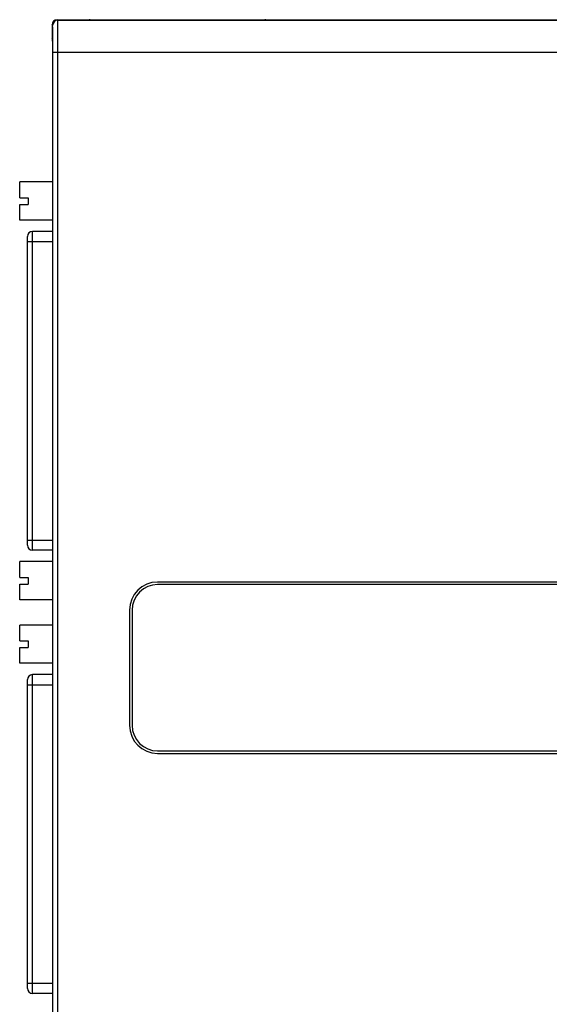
# Model space of a CAD drawing. Header units: inches. Extents: x 0 to 22, y 0 to 17.
# Tile 4 of 24: x 7.7 to 9.8, y 7.9 to 11.7. Entities that reach past the tile are written whole.
import ezdxf

# ---------------------------------------------------------------- set-up
doc = ezdxf.new("R2010")
doc.units = ezdxf.units.IN
doc.header["$LTSCALE"] = 1.21
doc.header["$MEASUREMENT"] = 0
doc.layers.get('0').update_dxf_attribs({"linetype": 'CONTINUOUS'})

msp = doc.modelspace()

# ---------------------------------------------------------------- linework, layer by layer
at = {"color": 9, "linetype": 'CONTINUOUS'}
for p, q in [((7.8355, 11.7066), (7.8332, 11.7088)), ((7.8355, 11.7066), (9.8055, 11.7066)), ((7.8155, 11.6866), (7.8132, 11.6888)), ((7.8164, 6.77), (7.8164, 11.5816)), ((7.8164, 11.5816), (10.3129, 11.5816)), ((7.8364, 6.77), (7.8364, 11.5816)), ((7.7371, 9.6348), (7.7371, 10.8809)), ((7.7175, 10.8415), (7.8159, 10.8415)), ((7.7175, 9.6742), (7.8159, 9.6742)), ((7.7371, 7.9028), (7.7371, 9.1489)), ((7.7175, 9.1095), (7.8159, 9.1095)), ((7.7175, 7.9422), (7.8159, 7.9422))]:
    msp.add_line(p, q, dxfattribs=at)
at = {"color": 7, "linetype": 'CONTINUOUS'}
for p, q in [((7.8332, 11.7088), (7.9582, 11.7088)), ((7.9592, 11.7078), (7.9582, 11.7088)), ((7.9592, 11.7078), (7.9592, 11.7078)), ((8.5223, 11.7068), (8.0842, 11.7068)), ((8.6482, 11.7088), (8.6473, 11.7078)), ((8.6473, 11.7078), (8.6473, 11.7078)), ((8.6482, 11.7088), (11.3932, 11.7088)), ((7.8132, 11.6888), (7.8132, 11.6349)), ((7.8155, 11.6327), (7.8132, 11.6349)), ((7.8159, 6.767), (7.8159, 11.5847)), ((7.687, 11.0127), (7.687, 11.0747)), ((7.8159, 11.0747), (7.687, 11.0747)), ((7.687, 11.0127), (7.7205, 11.0127)), ((7.7205, 11.0127), (7.7205, 10.9871)), ((7.687, 10.9251), (7.687, 10.9871)), ((7.687, 10.9871), (7.7205, 10.9871)), ((7.8159, 10.9251), (7.687, 10.9251)), ((7.7175, 9.6545), (7.7175, 10.8612)), ((7.8159, 10.8809), (7.7371, 10.8809)), ((7.8159, 9.6348), (7.7371, 9.6348)), ((7.687, 9.5285), (7.687, 9.5905)), ((7.8159, 9.5905), (7.687, 9.5905)), ((7.687, 9.5285), (7.7205, 9.5285)), ((7.7205, 9.5285), (7.7205, 9.5029)), ((11.7882, 9.5108), (8.2259, 9.5108)), ((7.687, 9.4409), (7.687, 9.5029)), ((7.687, 9.5029), (7.7205, 9.5029)), ((11.7782, 9.5008), (8.2259, 9.5008)), ((7.8159, 9.4409), (7.687, 9.4409)), ((8.1159, 9.4008), (8.1159, 8.9508)), ((8.1259, 9.4008), (8.1259, 8.9508)), ((7.687, 9.2807), (7.687, 9.3427)), ((7.8159, 9.3427), (7.687, 9.3427)), ((7.687, 9.2807), (7.7205, 9.2807)), ((7.7205, 9.2807), (7.7205, 9.2551)), ((7.687, 9.1931), (7.687, 9.2551)), ((7.687, 9.2551), (7.7205, 9.2551)), ((7.8159, 9.1931), (7.687, 9.1931)), ((7.7175, 7.9225), (7.7175, 9.1292)), ((7.8159, 9.1489), (7.7371, 9.1489)), ((8.2259, 8.8508), (11.7782, 8.8508)), ((8.2259, 8.8408), (11.7882, 8.8408)), ((7.8159, 7.9028), (7.7371, 7.9028))]:
    msp.add_line(p, q, dxfattribs=at)
at = {"color": 9, "linetype": 'CONTINUOUS'}
msp.add_arc((7.8355, 11.6866), 0.02, 90.0052, 179.9948, dxfattribs=at)
at = {"color": 7, "linetype": 'CONTINUOUS'}
for centre, radius, start, end in [((8.0668, 11.8768), 0.2001, 237.1199, 237.5048), ((8.0669, 11.8768), 0.2001, 237.5048, 237.7065), ((8.5396, 11.8768), 0.2001, 302.2935, 302.4952), ((8.5396, 11.8768), 0.2001, 302.4952, 302.8801), ((7.7371, 10.8612), 0.0197, 90, 180), ((7.7371, 9.6545), 0.0197, 180, 270), ((8.2259, 9.4008), 0.11, 90, 180), ((8.2259, 9.4008), 0.1, 90, 180), ((7.7371, 9.1292), 0.0197, 90, 180), ((8.2259, 8.9508), 0.11, 180, 270), ((8.2259, 8.9508), 0.1, 180, 270), ((7.7371, 7.9225), 0.0197, 180, 270)]:
    msp.add_arc(centre, radius, start, end, dxfattribs=at)
for centre, major_axis, ratio, start_param, end_param in [((7.8332, 11.6888), (0.0141, -0.0141), 0.999924, 2.356233, 3.926953), ((7.8155, 11.5847), (0, 0.048), 0.008727, -1.570796, -0.008727)]:
    msp.add_ellipse(centre, major_axis=major_axis, ratio=ratio, start_param=start_param, end_param=end_param, dxfattribs=at)
at = {"color": 9, "linetype": 'CONTINUOUS'}
for points, knots in [([(7.8364, 11.5816), (7.8364, 11.5857), (7.8364, 11.5937), (7.8364, 11.6058), (7.8363, 11.6176), (7.8363, 11.629), (7.8363, 11.64), (7.8362, 11.6505), (7.8362, 11.6588), (7.8362, 11.6651), (7.8361, 11.6695), (7.8361, 11.6737), (7.8361, 11.6777), (7.836, 11.6815), (7.836, 11.6851), (7.8359, 11.6884), (7.8359, 11.6914), (7.8359, 11.6942), (7.8358, 11.6967), (7.8358, 11.6986), (7.8358, 11.7), (7.8357, 11.7009), (7.8357, 11.7018), (7.8357, 11.7026), (7.8357, 11.7033), (7.8357, 11.704), (7.8356, 11.7046), (7.8356, 11.7051), (7.8356, 11.7054), (7.8356, 11.7057), (7.8356, 11.7059), (7.8356, 11.706), (7.8355, 11.7062), (7.8355, 11.7063), (7.8355, 11.7064), (7.8355, 11.7065), (7.8355, 11.7065), (7.8355, 11.7065), (7.8355, 11.7066), (7.8355, 11.7066), (7.8355, 11.7066), (7.8355, 11.7066)], [0, 0, 0, 0, 0.097468, 0.194008, 0.2887, 0.380642, 0.468959, 0.55281, 0.631396, 0.668479, 0.703969, 0.737782, 0.769838, 0.800059, 0.828375, 0.854718, 0.879024, 0.901237, 0.921303, 0.939174, 0.947274, 0.954809, 0.961776, 0.96817, 0.973988, 0.979226, 0.983881, 0.98795, 0.991432, 0.992951, 0.994324, 0.995548, 0.996625, 0.997554, 0.998335, 0.998969, 0.999455, 0.999644, 0.999797, 0.999915, 1, 1, 1, 1]), ([(7.8164, 11.5816), (7.8164, 11.585), (7.8164, 11.5918), (7.8164, 11.6019), (7.8163, 11.6118), (7.8163, 11.6214), (7.8163, 11.6307), (7.8162, 11.6395), (7.8162, 11.6464), (7.8162, 11.6517), (7.8161, 11.6555), (7.8161, 11.659), (7.8161, 11.6624), (7.816, 11.6655), (7.816, 11.6685), (7.8159, 11.6713), (7.8159, 11.6738), (7.8159, 11.6761), (7.8158, 11.6783), (7.8158, 11.6799), (7.8158, 11.681), (7.8157, 11.6818), (7.8157, 11.6826), (7.8157, 11.6832), (7.8157, 11.6838), (7.8157, 11.6844), (7.8156, 11.6849), (7.8156, 11.6853), (7.8156, 11.6856), (7.8156, 11.6858), (7.8156, 11.686), (7.8156, 11.6861), (7.8155, 11.6862), (7.8155, 11.6863), (7.8155, 11.6864), (7.8155, 11.6865), (7.8155, 11.6865), (7.8155, 11.6865), (7.8155, 11.6866), (7.8155, 11.6866), (7.8155, 11.6866), (7.8155, 11.6866)], [0, 0, 0, 0, 0.097464, 0.194, 0.288687, 0.380625, 0.468933, 0.552783, 0.631368, 0.668446, 0.703934, 0.737749, 0.769806, 0.800023, 0.828332, 0.854671, 0.878981, 0.9012, 0.921269, 0.939139, 0.947238, 0.954774, 0.961742, 0.968138, 0.973958, 0.979197, 0.983851, 0.987917, 0.991394, 0.992912, 0.994282, 0.995504, 0.996579, 0.997507, 0.998292, 0.998933, 0.999431, 0.999626, 0.999785, 0.999909, 1, 1, 1, 1])]:
    msp.add_open_spline(points, degree=3, knots=knots, dxfattribs=at)
at = {"color": 7, "linetype": 'CONTINUOUS'}
for points, knots in [([(8.0842, 11.7068), (8.0802, 11.7068), (8.0721, 11.7068), (8.0601, 11.7068), (8.0483, 11.7068), (8.0369, 11.7068), (8.026, 11.7069), (8.0155, 11.7069), (8.0058, 11.707), (7.9981, 11.7071), (7.9923, 11.7071), (7.9883, 11.7072), (7.9845, 11.7072), (7.981, 11.7072), (7.9777, 11.7073), (7.9746, 11.7073), (7.9718, 11.7074), (7.9693, 11.7074), (7.9674, 11.7075), (7.966, 11.7075), (7.965, 11.7075), (7.9642, 11.7076), (7.9633, 11.7076), (7.9626, 11.7076), (7.9619, 11.7076), (7.9614, 11.7077), (7.9608, 11.7077), (7.9604, 11.7077), (7.9602, 11.7077), (7.96, 11.7077), (7.9598, 11.7078), (7.9597, 11.7078), (7.9596, 11.7078), (7.9595, 11.7078), (7.9594, 11.7078), (7.9593, 11.7078), (7.9593, 11.7078), (7.9593, 11.7078), (7.9592, 11.7078), (7.9592, 11.7078), (7.9592, 11.7078)], [0, 0, 0, 0, 0.097138, 0.193359, 0.287761, 0.379431, 0.467509, 0.551173, 0.629606, 0.702081, 0.735881, 0.767948, 0.798197, 0.826548, 0.852935, 0.877306, 0.899606, 0.919783, 0.937784, 0.945951, 0.953555, 0.960591, 0.967058, 0.972954, 0.978278, 0.983026, 0.987198, 0.99079, 0.992368, 0.9938, 0.995087, 0.996227, 0.997221, 0.998068, 0.998768, 0.999323, 0.999545, 0.999732, 0.999883, 1, 1, 1, 1]), ([(8.6473, 11.7078), (8.6473, 11.7078), (8.6473, 11.7078), (8.6472, 11.7078), (8.6472, 11.7078), (8.6472, 11.7078), (8.6471, 11.7078), (8.647, 11.7078), (8.6469, 11.7078), (8.6468, 11.7078), (8.6467, 11.7078), (8.6465, 11.7077), (8.6463, 11.7077), (8.646, 11.7077), (8.6457, 11.7077), (8.6451, 11.7077), (8.6445, 11.7076), (8.6439, 11.7076), (8.6431, 11.7076), (8.6423, 11.7076), (8.6415, 11.7075), (8.6405, 11.7075), (8.6391, 11.7075), (8.6372, 11.7074), (8.6346, 11.7074), (8.6319, 11.7073), (8.6288, 11.7073), (8.6255, 11.7072), (8.622, 11.7072), (8.6182, 11.7072), (8.6142, 11.7071), (8.6084, 11.7071), (8.6007, 11.707), (8.591, 11.7069), (8.5805, 11.7069), (8.5696, 11.7068), (8.5581, 11.7068), (8.5464, 11.7068), (8.5344, 11.7068), (8.5263, 11.7068), (8.5223, 11.7068)], [0, 0, 0, 0, 0.000117, 0.000268, 0.000455, 0.000677, 0.001231, 0.001932, 0.002779, 0.003773, 0.004913, 0.006199, 0.007632, 0.00921, 0.012802, 0.016973, 0.021721, 0.027045, 0.032941, 0.039409, 0.046445, 0.054049, 0.062217, 0.080218, 0.100395, 0.122695, 0.147065, 0.173453, 0.201804, 0.232053, 0.26412, 0.297919, 0.370394, 0.448827, 0.532492, 0.620569, 0.712239, 0.806641, 0.902862, 1, 1, 1, 1])]:
    msp.add_open_spline(points, degree=3, knots=knots, dxfattribs=at)

doc.saveas('drawing.dxf')
